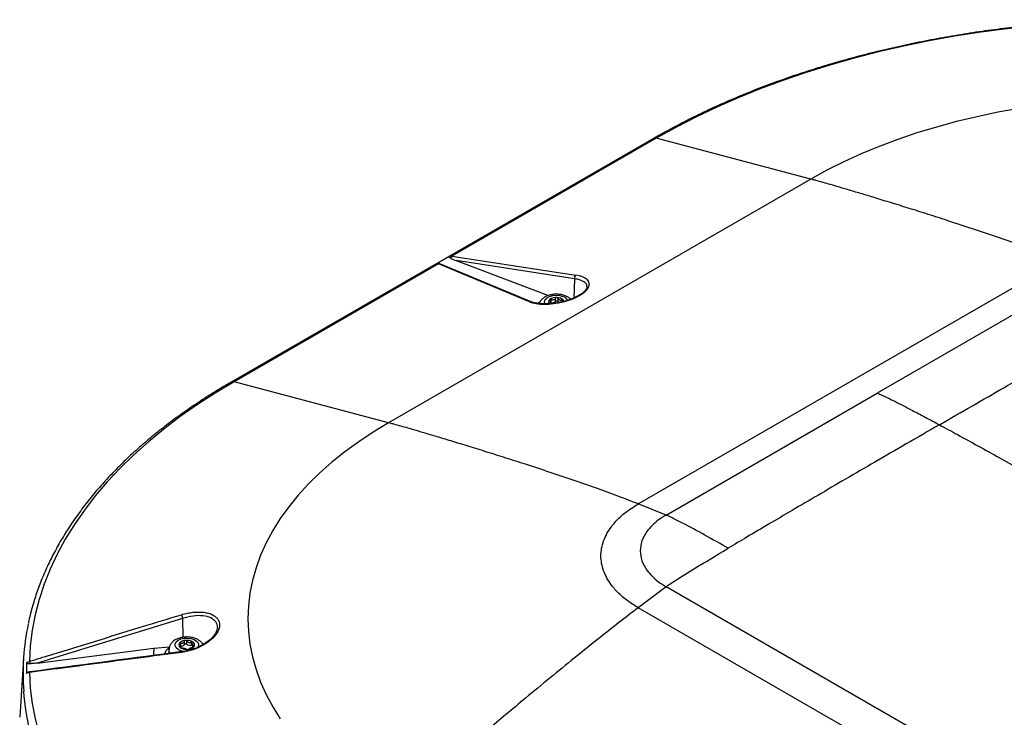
# Model space of a CAD drawing. Header units: millimetres. Extents: x 1588 to 4263, y 172 to 3488.
# Tile 40 of 46: x 1668 to 2014, y 3243 to 3488. Entities that reach past the tile are written whole.
import ezdxf

# ---------------------------------------------------------------- set-up
doc = ezdxf.new("R2010")
doc.units = ezdxf.units.MM
doc.header["$LTSCALE"] = 13

msp = doc.modelspace()

# ---------------------------------------------------------------- linework, layer by layer
at = {"color": 7, "linetype": 'Continuous', "lineweight": 25}
for p, q in [((1890.42, 3446.48), (1741.93, 3360.76)), ((1891.37, 3446.57), (1819.51, 3405.08)), ((1945.72, 3432.17), (1891.37, 3446.57)), ((1945.72, 3432.17), (1797.23, 3346.44)), ((1818.72, 3405.05), (1814.1, 3402.38)), ((1819.51, 3405.08), (1863.03, 3398.38)), ((1862.61, 3397.07), (1821.01, 3403.48)), ((1821.01, 3403.48), (1853.49, 3391.23)), ((1885.01, 3317.88), (2033.5, 3403.61)), ((1814.73, 3402.33), (1742.88, 3360.84)), ((1846.78, 3389), (1814.73, 3402.33)), ((1847.35, 3389.03), (1815.3, 3402.35)), ((1862.61, 3397.07), (1862.36, 3390.33)), ((2043.28, 3399.71), (1969.03, 3356.85)), ((1854.42, 3388.69), (1854.42, 3389.83)), ((1855.95, 3389.12), (1855.95, 3390.25)), ((1856.83, 3389.08), (1856.83, 3390.22)), ((1858.23, 3388.98), (1858.23, 3389.67)), ((1850.51, 3389.05), (1849.5, 3388.46)), ((1854.15, 3388.33), (1854.15, 3388.84)), ((1797.23, 3346.44), (1742.88, 3360.84)), ((1894.79, 3313.98), (1969.03, 3356.85)), ((1894.79, 3313.98), (1885.01, 3317.88)), ((1894.79, 3288.75), (1885.01, 3281.35)), ((2022.07, 3215.27), (1894.79, 3288.75)), ((2139.56, 3134.39), (1885.01, 3281.35)), ((1724.81, 3277.58), (1673.68, 3261.88)), ((1724.81, 3277.58), (1724.86, 3270.95)), ((1724.13, 3268.07), (1724.13, 3268.97)), ((1725.46, 3268.44), (1725.46, 3269.57)), ((1726.33, 3268.51), (1726.33, 3269.65)), ((1727.91, 3268.15), (1727.91, 3269.28)), ((1728.28, 3268.38), (1728.28, 3267.36)), ((1673.68, 3261.88), (1714.7, 3267.12)), ((1714.7, 3267.12), (1720.14, 3267.55)), ((1720, 3266.58), (1720, 3265.38)), ((1724.05, 3267.33), (1724.05, 3267.52)), ((1724.22, 3267.22), (1724.22, 3267.8)), ((1728.7, 3267.59), (1728.7, 3267.92)), ((1668.86, 3263.59), (1667.52, 3242.8))]:
    msp.add_line(p, q, dxfattribs=at)
at = {"color": 7, "linetype": 'Continuous', "lineweight": 25, "flags": 128}
for points in [[(2061.77, 3488.1), (2052.29, 3487.92), (2042.83, 3487.53), (2033.41, 3486.93), (2024.03, 3486.12), (2014.72, 3485.1), (2005.48, 3483.87), (1996.33, 3482.44), (1987.28, 3480.81), (1978.34, 3478.97), (1969.54, 3476.94), (1960.88, 3474.72), (1952.37, 3472.3), (1944.03, 3469.69), (1935.88, 3466.91), (1927.91, 3463.94), (1920.15, 3460.79), (1912.6, 3457.48), (1905.28, 3454), (1898.2, 3450.36), (1891.37, 3446.57)], [(2018.92, 3457), (2011.47, 3455.67), (2004.13, 3454.14), (1996.92, 3452.42), (1989.86, 3450.5), (1982.96, 3448.4), (1976.23, 3446.12), (1969.7, 3443.66), (1963.36, 3441.03), (1957.25, 3438.23), (1951.36, 3435.28), (1945.72, 3432.17)], [(1852.2, 3388.25), (1852.15, 3388.35), (1852.05, 3389.07), (1852.33, 3389.77), (1852.95, 3390.39), (1853.85, 3390.88), (1854.97, 3391.19), (1856.2, 3391.3), (1857.43, 3391.19), (1858.55, 3390.88)], [(1854.42, 3388.69), (1854.28, 3388.7), (1854.15, 3388.68)], [(1742.88, 3360.84), (1736.3, 3356.9), (1730, 3352.81), (1723.97, 3348.59), (1718.23, 3344.23), (1712.79, 3339.75), (1707.64, 3335.15), (1702.81, 3330.44), (1698.3, 3325.63), (1694.11, 3320.72), (1690.26, 3315.72), (1686.74, 3310.63), (1683.56, 3305.48), (1680.73, 3300.25), (1678.25, 3294.97), (1676.13, 3289.64), (1674.36, 3284.26), (1672.96, 3278.85), (1671.91, 3273.41), (1671.24, 3267.95), (1670.92, 3262.48)], [(1797.23, 3346.44), (1791.84, 3343.19), (1786.72, 3339.79), (1781.87, 3336.26), (1777.31, 3332.6), (1773.06, 3328.83), (1769.1, 3324.94), (1765.46, 3320.96), (1762.15, 3316.88), (1759.16, 3312.72), (1756.51, 3308.49), (1754.21, 3304.18), (1752.24, 3299.82), (1750.63, 3295.42), (1749.38, 3290.97), (1748.48, 3286.5), (1747.94, 3282), (1747.76, 3277.5), (1747.94, 3273), (1748.48, 3268.51), (1749.38, 3264.03), (1750.63, 3259.59), (1752.24, 3255.18), (1754.21, 3250.82), (1756.51, 3246.52), (1759.16, 3242.28)], [(1725.34, 3265.93), (1725.31, 3265.94), (1724.15, 3266.2), (1723.19, 3266.65), (1722.49, 3267.25), (1722.13, 3267.93), (1722.14, 3268.65), (1722.51, 3269.33), (1723.21, 3269.92), (1724.19, 3270.37), (1725.34, 3270.63), (1726.58, 3270.68), (1727.79, 3270.51), (1727.79, 3270.51)], [(1727.79, 3270.51), (1728.86, 3270.15), (1729.7, 3269.62), (1730.24, 3268.98), (1730.42, 3268.27), (1730.23, 3267.56), (1730.15, 3267.42)], [(1718.92, 3266.14), (1718.46, 3265.19), (1718.45, 3265.14)], [(1720.08, 3267.29), (1719.72, 3267.01), (1718.92, 3266.14)], [(1720.37, 3265.35), (1720.16, 3265.77), (1720, 3266.62)], [(1720, 3265.38), (1720, 3265.43), (1720.01, 3265.46)], [(1724.53, 3265.84), (1724.53, 3265.84), (1724.55, 3265.84)], [(1670.92, 3258.58), (1670.94, 3258.65), (1670.97, 3258.71), (1670.99, 3258.75), (1671.02, 3258.77), (1671.05, 3258.78)], [(1670.92, 3258.58), (1671.24, 3253.11), (1671.91, 3247.65), (1672.96, 3242.21), (1674.36, 3236.8), (1676.13, 3231.42), (1678.25, 3226.08), (1680.73, 3220.8), (1683.56, 3215.58), (1686.74, 3210.42), (1690.26, 3205.34), (1694.11, 3200.34), (1698.3, 3195.43), (1702.81, 3190.61), (1707.64, 3185.9), (1712.79, 3181.3), (1718.23, 3176.82), (1723.97, 3172.47), (1730, 3168.24), (1736.3, 3164.16), (1742.88, 3160.21)], [(1741.31, 3157.07), (1734.73, 3161.02), (1728.41, 3165.12), (1722.36, 3169.35), (1716.6, 3173.71), (1711.14, 3178.19), (1705.97, 3182.8), (1701.12, 3187.51), (1696.58, 3192.33), (1692.37, 3197.24), (1688.48, 3202.25), (1684.93, 3207.33), (1681.72, 3212.49), (1678.85, 3217.72), (1676.34, 3223.01), (1674.17, 3228.35), (1672.36, 3233.73), (1670.91, 3239.15), (1669.82, 3244.6), (1669.1, 3250.07), (1668.93, 3251.91)]]:
    msp.add_lwpolyline(points, dxfattribs=at)
at = {"color": 7, "linetype": 'Continuous', "lineweight": 25}
for centre, radius, start, end in [((1891, 3445.41), 1.21, 72.135, 118.2436), ((1820.29, 3404.16), 1.21, 130.1239, 173.1969), ((1815.05, 3401.71), 0.696, 68.7259, 117.0313), ((1863.96, 3397.37), 1.38, 132.2981, 192.2871), ((1854.53, 3388.9), 1.07, 124.307, 221.4087), ((1856.11, 3386.79), 3.71, 85.3061, 125.9625), ((1856.47, 3387.28), 3.2, 46.1555, 91.0935), ((1857.73, 3388.15), 2.85, 28.8064, 73.3309), ((1857.82, 3388.82), 1.16, 16.4297, 41.1589), ((1847.1, 3388.39), 0.693, 68.7172, 117.1174), ((1854.74, 3390.5), 1.83, 260.032, 311.2367), ((1856.37, 3388.64), 0.635, 43.5645, 131.653), ((1857.61, 3389.58), 0.922, 212.4859, 242.8819), ((1742.51, 3359.69), 1.21, 72.135, 118.2436), ((1749.84, 3285.8), 26.34, 195.1548, 198.1648), ((1752.11, 3258.28), 83.42, 167.986, 184.3814), ((1724.61, 3268.26), 1.1, 146.7713, 241.6321), ((1725.89, 3266.92), 2.94, 90.6613, 138.3748), ((1724.27, 3269.29), 1.46, 264.4868, 324.5493), ((1725.93, 3268.03), 0.626, 50.289, 139.3527), ((1726.31, 3265.95), 3.93, 57.5477, 96.591), ((1727.52, 3270.05), 1.94, 232.4852, 281.6536), ((1727.89, 3268.3), 1.1, 326.7713, 61.6321), ((1782.06, 3262.2), 67.54, 175.8263, 177.9657), ((1726.2, 3270.61), 3.93, 237.5477, 276.591), ((1724.68, 3265.62), 0.268, 123.9595, 177.1876), ((1726.62, 3269.64), 2.94, 270.6613, 318.3748), ((1728.04, 3267.37), 0.789, 71.9279, 99.3599), ((1752.13, 3260.13), 82.24, 178.6852, 181.3148), ((1691.26, 3267.94), 21.06, 195.0469, 197.3918)]:
    msp.add_arc(centre, radius, start, end, dxfattribs=at)
for centre, major_axis, ratio, start_param, end_param in [((1820.05, 3402.39), (-1.65, 2.51), 0.649486, 5.725407, 6.102027), ((1821.79, 3403.87), (3.99, -1.41), 0.14948, 4.023896, 4.57011), ((1815.31, 3399.65), (-1.39, 2.66), 0.503369, 5.783987, 6.160607), ((1856.14, 3393.37), (11.59, 2.19), 0.409074, 3.699333, 7.142329)]:
    msp.add_ellipse(centre, major_axis=major_axis, ratio=ratio, start_param=start_param, end_param=end_param, dxfattribs=at)
for points, knots in [([(2061.52, 3488.27), (2060.86, 3488.27), (2057.25, 3488.27), (2050.7, 3488.08), (2041.87, 3487.7), (2033.08, 3487.12), (2024.32, 3486.37), (2015.62, 3485.43), (2006.98, 3484.32), (1998.41, 3483.02), (1989.93, 3481.55), (1981.54, 3479.91), (1973.26, 3478.09), (1965.1, 3476.1), (1957.06, 3473.94), (1949.16, 3471.62), (1941.4, 3469.13), (1933.81, 3466.49), (1926.38, 3463.69), (1919.12, 3460.73), (1912.05, 3457.62), (1905.17, 3454.37), (1898.5, 3450.98), (1893.63, 3448.32), (1890.97, 3446.79), (1890.42, 3446.48)], [0, 0, 0, 0, 0.010417, 0.056931, 0.103446, 0.149962, 0.19648, 0.242999, 0.28952, 0.336044, 0.38257, 0.4291, 0.475634, 0.522172, 0.568715, 0.615262, 0.661815, 0.708373, 0.754937, 0.801506, 0.848081, 0.894662, 0.941249, 0.98784, 1, 1, 1, 1]), ([(2033.5, 3403.61), (2031.23, 3404.49), (2026.43, 3406.36), (2018.93, 3409.08), (2010.86, 3411.91), (2002.44, 3414.74), (1994.44, 3417.37), (1987.05, 3419.74), (1980.44, 3421.82), (1974.2, 3423.76), (1968.47, 3425.51), (1963.34, 3427.07), (1958.88, 3428.4), (1955.14, 3429.5), (1952.12, 3430.38), (1949.79, 3431.05), (1948.05, 3431.54), (1946.76, 3431.89), (1946.04, 3432.08), (1945.72, 3432.17)], [0, 0, 0, 0, 0.076775, 0.162286, 0.25463, 0.351294, 0.449321, 0.528012, 0.603964, 0.67562, 0.741475, 0.800473, 0.85173, 0.894602, 0.929062, 0.955524, 0.974908, 0.989021, 1, 1, 1, 1]), ([(1819.09, 3404.3), (1818.94, 3404.38), (1818.73, 3404.5), (1818.57, 3404.7), (1818.54, 3404.85), (1818.61, 3404.97), (1818.68, 3405.02), (1818.72, 3405.05)], [0, 0, 0, 0, 0.396878, 0.583778, 0.77256, 0.893798, 1, 1, 1, 1]), ([(1814.1, 3402.38), (1814.14, 3402.4), (1814.24, 3402.45), (1814.46, 3402.49), (1814.73, 3402.49), (1815.11, 3402.41), (1815.34, 3402.3), (1815.5, 3402.23)], [0, 0, 0, 0, 0.106202, 0.22744, 0.416222, 0.603122, 1, 1, 1, 1]), ([(1866.88, 3394.27), (1866.9, 3394.35), (1867.09, 3394.93), (1866.32, 3395.83), (1864.78, 3396.7), (1863.24, 3396.97), (1862.61, 3397.07)], [0, 0, 0, 0, 0.053885, 0.398664, 0.757345, 1, 1, 1, 1]), ([(1866.93, 3394.24), (1866.93, 3394.13), (1866.92, 3393.9), (1866.66, 3393.35), (1866.12, 3392.68), (1865.29, 3391.95), (1864.2, 3391.22), (1862.89, 3390.53), (1861.37, 3389.89), (1859.7, 3389.34), (1858.44, 3388.99), (1857.74, 3388.86), (1857.65, 3388.84)], [0, 0, 0, 0, 0.086416, 0.19256, 0.305222, 0.415493, 0.526171, 0.638126, 0.751445, 0.866068, 0.981944, 1, 1, 1, 1]), ([(1861.27, 3389.88), (1861.26, 3389.89), (1861.02, 3390.19), (1860.36, 3390.62), (1859.46, 3391.09), (1858.41, 3391.43), (1857.25, 3391.66), (1855.83, 3391.71), (1854.42, 3391.54), (1853.08, 3391.16), (1851.92, 3390.57), (1851.02, 3389.81), (1850.44, 3389.08), (1850.27, 3388.56), (1850.2, 3388.38)], [0, 0, 0, 0, 0.004742, 0.096024, 0.188845, 0.246594, 0.349551, 0.452088, 0.555226, 0.66004, 0.76804, 0.863081, 0.951783, 1, 1, 1, 1]), ([(1853.8, 3388.43), (1853.89, 3388.46), (1854.06, 3388.53), (1854.17, 3388.75), (1854.14, 3389.03), (1854.03, 3389.26), (1853.94, 3389.38), (1853.92, 3389.4)], [0, 0, 0, 0, 0.246772, 0.494659, 0.71958, 0.941673, 1, 1, 1, 1]), ([(1853.93, 3389.79), (1853.91, 3389.77), (1853.87, 3389.73), (1853.84, 3389.64), (1853.85, 3389.53), (1853.9, 3389.45), (1853.92, 3389.4)], [0, 0, 0, 0, 0.146401, 0.416933, 0.690754, 1, 1, 1, 1]), ([(1854.42, 3389.83), (1854.37, 3389.84), (1854.26, 3389.87), (1854.1, 3389.87), (1853.99, 3389.83), (1853.94, 3389.8), (1853.93, 3389.79)], [0, 0, 0, 0, 0.2933764, 0.5875702, 0.871423, 1, 1, 1, 1]), ([(1854.42, 3389.83), (1854.57, 3389.78), (1854.86, 3389.7), (1855.3, 3389.73), (1855.66, 3389.9), (1855.85, 3390.1), (1855.93, 3390.23), (1855.95, 3390.25)], [0, 0, 0, 0, 0.246764, 0.494652, 0.719574, 0.941666, 1, 1, 1, 1]), ([(1856.41, 3390.48), (1856.38, 3390.48), (1856.3, 3390.48), (1856.17, 3390.45), (1856.04, 3390.37), (1855.98, 3390.29), (1855.95, 3390.25)], [0, 0, 0, 0, 0.146347, 0.41688, 0.6907, 1, 1, 1, 1]), ([(1856.83, 3390.22), (1856.81, 3390.26), (1856.76, 3390.34), (1856.64, 3390.43), (1856.51, 3390.47), (1856.43, 3390.48), (1856.41, 3390.48)], [0, 0, 0, 0, 0.293317, 0.587513, 0.871368, 1, 1, 1, 1]), ([(1856.83, 3390.22), (1856.89, 3390.1), (1857.01, 3389.88), (1857.34, 3389.66), (1857.73, 3389.58), (1858.03, 3389.61), (1858.2, 3389.66), (1858.23, 3389.67)], [0, 0, 0, 0, 0.2467473, 0.4946372, 0.7195608, 0.9416518, 1, 1, 1, 1]), ([(1858.69, 3389.59), (1858.68, 3389.6), (1858.64, 3389.64), (1858.54, 3389.68), (1858.4, 3389.7), (1858.29, 3389.68), (1858.23, 3389.67)], [0, 0, 0, 0, 0.146424, 0.416956, 0.690778, 1, 1, 1, 1]), ([(1858.62, 3389.21), (1858.65, 3389.25), (1858.71, 3389.32), (1858.75, 3389.44), (1858.73, 3389.53), (1858.7, 3389.57), (1858.69, 3389.59)], [0, 0, 0, 0, 0.293403, 0.587595, 0.871447, 1, 1, 1, 1]), ([(1857.65, 3388.84), (1857.13, 3388.74), (1856.01, 3388.51), (1854.27, 3388.32), (1852.49, 3388.23), (1850.82, 3388.28), (1849.32, 3388.46), (1848.16, 3388.72), (1847.58, 3388.94), (1847.35, 3389.03)], [0, 0, 0, 0, 0.127986, 0.280697, 0.434506, 0.588953, 0.74334, 0.896543, 1, 1, 1, 1]), ([(1990.89, 3345.73), (1994.77, 3347.96), (2002.32, 3352.32), (2013.34, 3358.65), (2023.72, 3364.59), (2033.42, 3370.13), (2042.43, 3375.25), (2050.7, 3379.93), (2058.2, 3384.15), (2062.94, 3386.8), (2065.18, 3388.05)], [0, 0, 0, 0, 0.156557, 0.304975, 0.444814, 0.575636, 0.697004, 0.808479, 0.909624, 1, 1, 1, 1]), ([(1741.93, 3360.76), (1740.83, 3360.11), (1737.65, 3358.25), (1732.55, 3355.08), (1726.72, 3351.18), (1721.13, 3347.17), (1715.79, 3343.04), (1710.71, 3338.8), (1705.89, 3334.45), (1701.34, 3330), (1697.07, 3325.46), (1693.07, 3320.83), (1689.37, 3316.12), (1685.96, 3311.33), (1682.84, 3306.48), (1680.03, 3301.56), (1677.51, 3296.59), (1675.31, 3291.56), (1673.41, 3286.5), (1671.86, 3281.4), (1670.92, 3277.87), (1670.58, 3276.04), (1670.56, 3275.93)], [0, 0, 0, 0, 0.028416, 0.08236, 0.13631, 0.19026, 0.244208, 0.29815, 0.352084, 0.406004, 0.459905, 0.513781, 0.567626, 0.621434, 0.675196, 0.728907, 0.782561, 0.836153, 0.889679, 0.943141, 0.99654, 1, 1, 1, 1]), ([(1969.03, 3356.85), (1969.48, 3356.66), (1970.54, 3356.24), (1972.42, 3355.37), (1974.85, 3354.17), (1977.94, 3352.6), (1981.68, 3350.65), (1986.08, 3348.32), (1989.22, 3346.63), (1990.89, 3345.73)], [0, 0, 0, 0, 0.062213, 0.146532, 0.258182, 0.396635, 0.569822, 0.771163, 1, 1, 1, 1]), ([(1885.01, 3317.88), (1882.74, 3318.77), (1877.94, 3320.64), (1870.44, 3323.36), (1862.37, 3326.18), (1853.95, 3329.02), (1845.94, 3331.65), (1838.55, 3334.02), (1831.94, 3336.1), (1825.71, 3338.04), (1819.98, 3339.79), (1814.85, 3341.34), (1810.39, 3342.68), (1806.65, 3343.78), (1803.63, 3344.66), (1801.3, 3345.33), (1799.56, 3345.81), (1798.27, 3346.17), (1797.54, 3346.36), (1797.23, 3346.44)], [0, 0, 0, 0, 0.076775, 0.162286, 0.25463, 0.351294, 0.449321, 0.528012, 0.603964, 0.67562, 0.741475, 0.800473, 0.85173, 0.894602, 0.929062, 0.955524, 0.974908, 0.989021, 1, 1, 1, 1]), ([(1990.89, 3345.73), (1987.02, 3343.49), (1979.47, 3339.12), (1968.45, 3332.74), (1958.07, 3326.7), (1948.37, 3321.03), (1939.36, 3315.75), (1931.09, 3310.88), (1923.59, 3306.44), (1918.85, 3303.61), (1916.61, 3302.28)], [0, 0, 0, 0, 0.156557, 0.304975, 0.444814, 0.575636, 0.697004, 0.808479, 0.909624, 1, 1, 1, 1]), ([(1990.89, 3345.73), (1993.02, 3344.57), (1997.53, 3342.13), (2004.64, 3338.23), (2012.47, 3333.9), (2020.99, 3329.16), (2030.18, 3324.02), (2040.02, 3318.48), (2050.87, 3312.35), (2062.74, 3305.61), (2075.66, 3298.25), (2089.26, 3290.47), (2103.51, 3282.3), (2113.22, 3276.7), (2118.17, 3273.84)], [0, 0, 0, 0, 0.0502064, 0.1061775, 0.1677469, 0.234748, 0.3070143, 0.384379, 0.4666752, 0.5626979, 0.6642638, 0.7711509, 0.883137, 1, 1, 1, 1]), ([(1885.01, 3281.35), (1883.78, 3282.11), (1881.27, 3283.66), (1878.11, 3286.36), (1875.67, 3289.09), (1873.93, 3291.78), (1872.77, 3294.32), (1872.06, 3296.95), (1871.82, 3299.62), (1872.06, 3302.28), (1872.77, 3304.91), (1873.93, 3307.45), (1875.67, 3310.14), (1878.11, 3312.87), (1881.27, 3315.57), (1883.78, 3317.12), (1885.01, 3317.88)], [0, 0, 0, 0, 0.076805, 0.156939, 0.239951, 0.303775, 0.368607, 0.434128, 0.5, 0.565872, 0.631393, 0.696225, 0.760049, 0.843061, 0.923195, 1, 1, 1, 1]), ([(1894.79, 3313.98), (1893.87, 3313.41), (1892.03, 3312.27), (1889.81, 3310.31), (1887.7, 3307.87), (1886.13, 3304.87), (1885.53, 3301.36), (1886.13, 3297.86), (1887.7, 3294.86), (1889.81, 3292.42), (1892.03, 3290.46), (1893.87, 3289.32), (1894.79, 3288.74)], [0, 0, 0, 0, 0.083364, 0.166751, 0.250116, 0.375058, 0.5, 0.624942, 0.749884, 0.833249, 0.916636, 1, 1, 1, 1]), ([(1916.61, 3302.28), (1911.18, 3305.39), (1903.89, 3309.58), (1896.65, 3313.09), (1894.79, 3313.98)], [0, 0, 0, 0, 0.743568, 1, 1, 1, 1]), ([(1894.79, 3288.75), (1895.51, 3289.26), (1897.7, 3290.8), (1904.98, 3295.27), (1911.53, 3299.22), (1916.61, 3302.28)], [0, 0, 0, 0, 0.100198, 0.301774, 1, 1, 1, 1]), ([(1670.92, 3262.48), (1671.56, 3262.67), (1674.74, 3263.65), (1688.12, 3267.77), (1705.31, 3273.06), (1719.96, 3277.55), (1724.41, 3278.91)], [0, 0, 0, 0, 0.0357257, 0.1786287, 0.7502408, 1, 1, 1, 1]), ([(1724.41, 3278.91), (1725.09, 3279.1), (1726.43, 3279.47), (1728.46, 3279.78), (1730.42, 3279.89), (1732.25, 3279.78), (1733.89, 3279.45), (1735.3, 3278.93), (1736.41, 3278.21), (1737.47, 3277.07), (1738, 3275.32), (1737.34, 3272.96), (1735.52, 3270.59), (1732.7, 3268.41), (1729.71, 3266.97), (1727.11, 3266.14), (1725.54, 3265.79), (1724.64, 3265.66), (1724.41, 3265.63)], [0, 0, 0, 0, 0.051518, 0.103036, 0.154576, 0.20611, 0.257248, 0.308377, 0.357969, 0.407553, 0.502576, 0.5951, 0.687558, 0.782262, 0.880451, 0.931308, 0.982165, 1, 1, 1, 1]), ([(1737.02, 3274.4), (1737.03, 3274.44), (1737.24, 3275.19), (1736.58, 3276.48), (1734.9, 3277.92), (1732.04, 3278.63), (1728.53, 3278.59), (1726.05, 3277.92), (1724.81, 3277.58)], [0, 0, 0, 0, 0.009042, 0.196232, 0.39121, 0.592797, 0.796398, 1, 1, 1, 1]), ([(1885.01, 3281.35), (1882.74, 3279.61), (1877.94, 3275.94), (1870.44, 3270.01), (1862.37, 3263.51), (1853.95, 3256.63), (1845.94, 3250.01), (1838.55, 3243.85), (1831.94, 3238.3), (1825.71, 3233.04), (1819.98, 3228.18), (1814.85, 3223.81), (1810.39, 3219.99), (1806.65, 3216.78), (1803.63, 3214.17), (1801.3, 3212.14), (1799.56, 3210.62), (1798.27, 3209.49), (1797.54, 3208.84), (1797.23, 3208.56)], [0, 0, 0, 0, 0.076775, 0.162286, 0.25463, 0.351294, 0.449321, 0.528012, 0.603964, 0.67562, 0.741475, 0.800473, 0.85173, 0.894602, 0.929062, 0.955524, 0.974908, 0.989021, 1, 1, 1, 1]), ([(1737.03, 3274.39), (1737.03, 3274.37), (1737.06, 3274.09), (1736.88, 3273.43), (1736.46, 3272.43), (1735.71, 3271.37), (1734.72, 3270.32), (1733.49, 3269.31), (1732.05, 3268.37), (1730.43, 3267.53), (1728.69, 3266.82), (1726.88, 3266.27), (1725.47, 3265.95), (1724.71, 3265.88), (1724.55, 3265.86)], [0, 0, 0, 0, 0.007859, 0.098915, 0.19546, 0.289662, 0.383464, 0.479068, 0.575513, 0.673735, 0.772712, 0.872441, 0.972679, 1, 1, 1, 1]), ([(1728.26, 3270.84), (1728.01, 3270.89), (1727.31, 3271.03), (1726.11, 3271.1), (1724.69, 3270.97), (1723.34, 3270.62), (1722.15, 3270.07), (1721.2, 3269.35), (1720.52, 3268.5), (1720.09, 3267.59), (1720.04, 3266.94), (1720.02, 3266.64)], [0, 0, 0, 0, 0.0690467, 0.1939703, 0.319326, 0.4464968, 0.5772425, 0.6943603, 0.8036404, 0.9074006, 1, 1, 1, 1]), ([(1723.69, 3268.87), (1723.68, 3268.85), (1723.66, 3268.81), (1723.65, 3268.72), (1723.7, 3268.6), (1723.76, 3268.53), (1723.8, 3268.49)], [0, 0, 0, 0, 0.1464006, 0.4169327, 0.6907543, 1, 1, 1, 1]), ([(1724.13, 3268.97), (1724.07, 3268.97), (1723.97, 3268.99), (1723.82, 3268.97), (1723.73, 3268.92), (1723.7, 3268.88), (1723.69, 3268.87)], [0, 0, 0, 0, 0.293376, 0.58757, 0.871423, 1, 1, 1, 1]), ([(1724.05, 3267.52), (1724.11, 3267.57), (1724.23, 3267.65), (1724.23, 3267.88), (1724.11, 3268.15), (1723.94, 3268.36), (1723.83, 3268.47), (1723.8, 3268.49)], [0, 0, 0, 0, 0.246772, 0.494659, 0.71958, 0.941673, 1, 1, 1, 1]), ([(1724.13, 3268.97), (1724.27, 3268.94), (1724.57, 3268.89), (1724.97, 3268.98), (1725.26, 3269.19), (1725.4, 3269.41), (1725.45, 3269.55), (1725.46, 3269.57)], [0, 0, 0, 0, 0.246764, 0.494652, 0.719574, 0.941666, 1, 1, 1, 1]), ([(1725.85, 3269.85), (1725.83, 3269.85), (1725.75, 3269.84), (1725.63, 3269.79), (1725.52, 3269.7), (1725.48, 3269.62), (1725.46, 3269.57)], [0, 0, 0, 0, 0.146347, 0.41688, 0.6907, 1, 1, 1, 1]), ([(1726.33, 3269.65), (1726.3, 3269.68), (1726.24, 3269.76), (1726.09, 3269.83), (1725.96, 3269.86), (1725.88, 3269.85), (1725.85, 3269.85)], [0, 0, 0, 0, 0.293317, 0.587513, 0.871368, 1, 1, 1, 1]), ([(1726.33, 3269.65), (1726.42, 3269.54), (1726.6, 3269.34), (1726.99, 3269.16), (1727.41, 3269.14), (1727.72, 3269.21), (1727.88, 3269.27), (1727.91, 3269.28)], [0, 0, 0, 0, 0.246747, 0.494637, 0.719561, 0.941652, 1, 1, 1, 1]), ([(1728.41, 3269.27), (1728.4, 3269.28), (1728.34, 3269.31), (1728.23, 3269.34), (1728.07, 3269.34), (1727.97, 3269.3), (1727.91, 3269.28)], [0, 0, 0, 0, 0.146424, 0.416956, 0.690778, 1, 1, 1, 1]), ([(1731.99, 3268.38), (1731.83, 3268.63), (1731.48, 3269.18), (1730.66, 3269.86), (1729.59, 3270.47), (1728.72, 3270.71), (1728.26, 3270.84)], [0, 0, 0, 0, 0.203874, 0.445884, 0.705818, 1, 1, 1, 1]), ([(1728.46, 3268.88), (1728.4, 3268.77), (1728.28, 3268.55), (1728.27, 3268.25), (1728.4, 3268.04), (1728.56, 3267.95), (1728.68, 3267.92), (1728.7, 3267.92)], [0, 0, 0, 0, 0.246772, 0.494659, 0.71958, 0.941673, 1, 1, 1, 1]), ([(1728.46, 3268.88), (1728.48, 3268.93), (1728.52, 3269.01), (1728.52, 3269.13), (1728.47, 3269.22), (1728.43, 3269.25), (1728.41, 3269.27)], [0, 0, 0, 0, 0.293403, 0.587595, 0.871447, 1, 1, 1, 1]), ([(1724.41, 3265.63), (1723.77, 3265.55), (1720.59, 3265.13), (1707.21, 3263.38), (1690.02, 3261.11), (1675.37, 3259.17), (1670.92, 3258.58)], [0, 0, 0, 0, 0.0357257, 0.1786287, 0.7502408, 1, 1, 1, 1]), ([(1724.52, 3265.91), (1723.48, 3265.77), (1705.65, 3263.41), (1687.83, 3261.03), (1671.05, 3258.78)], [0, 0, 0, 0, 0.058209, 1, 1, 1, 1]), ([(1724.05, 3267.52), (1724.02, 3267.51), (1723.98, 3267.47), (1723.99, 3267.4), (1724.03, 3267.34), (1724.08, 3267.3), (1724.09, 3267.29)], [0, 0, 0, 0, 0.293403, 0.587595, 0.871447, 1, 1, 1, 1]), ([(1724.09, 3267.29), (1724.11, 3267.28), (1724.16, 3267.24), (1724.27, 3267.19), (1724.43, 3267.14), (1724.54, 3267.13), (1724.59, 3267.12)], [0, 0, 0, 0, 0.146424, 0.416956, 0.690778, 1, 1, 1, 1]), ([(1726.17, 3266.76), (1726.08, 3266.79), (1725.91, 3266.86), (1725.52, 3266.96), (1725.1, 3267.05), (1724.79, 3267.1), (1724.63, 3267.12), (1724.59, 3267.12)], [0, 0, 0, 0, 0.246747, 0.494637, 0.719561, 0.941652, 1, 1, 1, 1]), ([(1726.17, 3266.76), (1726.2, 3266.75), (1726.27, 3266.72), (1726.41, 3266.7), (1726.55, 3266.7), (1726.63, 3266.7), (1726.65, 3266.7)], [0, 0, 0, 0, 0.293317, 0.587513, 0.871368, 1, 1, 1, 1]), ([(1726.65, 3266.7), (1726.68, 3266.71), (1726.76, 3266.72), (1726.87, 3266.74), (1726.99, 3266.78), (1727.03, 3266.82), (1727.05, 3266.83)], [0, 0, 0, 0, 0.146347, 0.41688, 0.6907, 1, 1, 1, 1]), ([(1728.38, 3267.44), (1728.23, 3267.4), (1727.94, 3267.31), (1727.54, 3267.14), (1727.24, 3267), (1727.1, 3266.9), (1727.05, 3266.84), (1727.05, 3266.83)], [0, 0, 0, 0, 0.246764, 0.494652, 0.719574, 0.941666, 1, 1, 1, 1]), ([(1728.38, 3267.44), (1728.43, 3267.46), (1728.54, 3267.49), (1728.68, 3267.57), (1728.77, 3267.64), (1728.8, 3267.68), (1728.81, 3267.69)], [0, 0, 0, 0, 0.293376, 0.58757, 0.871423, 1, 1, 1, 1]), ([(1728.81, 3267.69), (1728.82, 3267.71), (1728.85, 3267.75), (1728.85, 3267.81), (1728.81, 3267.88), (1728.74, 3267.9), (1728.7, 3267.92)], [0, 0, 0, 0, 0.146401, 0.416933, 0.690754, 1, 1, 1, 1]), ([(1669.91, 3262.01), (1670, 3262.07), (1670.31, 3262.27), (1670.67, 3262.39), (1670.92, 3262.48)], [0, 0, 0, 0, 0.301195, 1, 1, 1, 1]), ([(1671.16, 3261.65), (1670.95, 3261.64), (1670.63, 3261.63), (1670.25, 3261.71), (1670.04, 3261.8), (1669.93, 3261.91), (1669.92, 3261.98), (1669.91, 3262.01)], [0, 0, 0, 0, 0.395133, 0.581216, 0.769177, 0.889698, 1, 1, 1, 1]), ([(1673.68, 3261.88), (1673.02, 3261.81), (1672.18, 3261.71), (1671.34, 3261.66), (1671.16, 3261.65)], [0, 0, 0, 0, 0.789867, 1, 1, 1, 1]), ([(1670.92, 3258.58), (1670.67, 3258.52), (1670.31, 3258.44), (1670, 3258.29), (1669.91, 3258.24)], [0, 0, 0, 0, 0.698805, 1, 1, 1, 1]), ([(1669.91, 3258.24), (1669.92, 3258.27), (1669.93, 3258.35), (1670.03, 3258.46), (1670.16, 3258.52), (1670.23, 3258.56)], [0, 0, 0, 0, 0.277976, 0.581704, 1, 1, 1, 1]), ([(1671.05, 3258.78), (1670.97, 3258.77), (1670.68, 3258.74), (1670.42, 3258.61), (1670.24, 3258.53)], [0, 0, 0, 0, 0.3006146, 1, 1, 1, 1])]:
    msp.add_open_spline(points, degree=3, knots=knots, dxfattribs=at)

doc.saveas('drawing.dxf')
